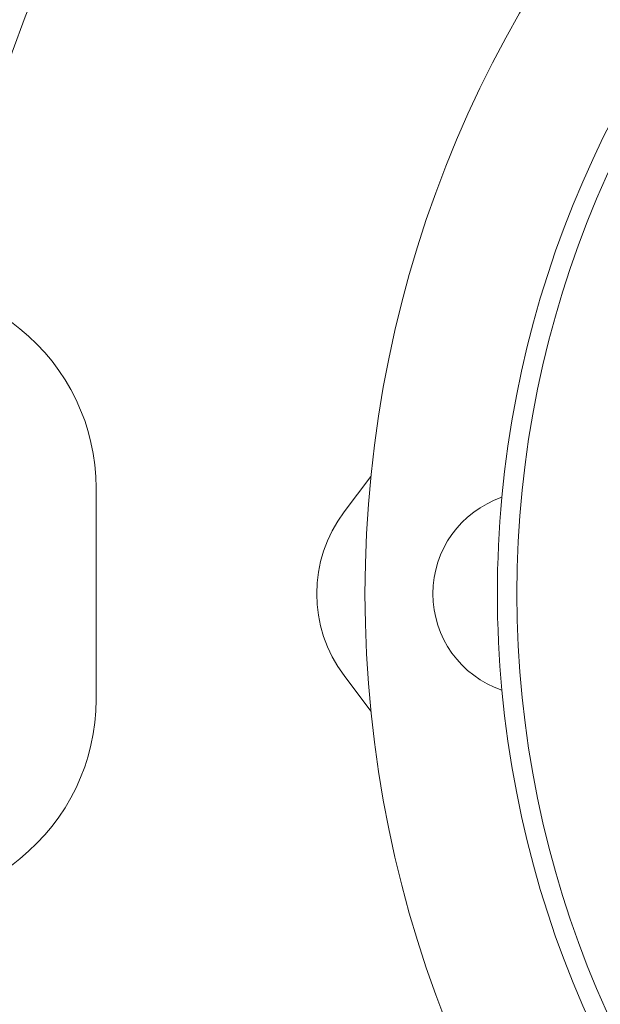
# Model space of a CAD drawing. Header units: inches. Extents: x 382808 to 408593, y -18409 to -9482.
# Tile 38 of 256: x 399248.61 to 399250.32, y -17218.75 to -17215.86. Entities that reach past the tile are written whole.
import ezdxf

# ---------------------------------------------------------------- set-up
doc = ezdxf.new("R2010")
doc.units = ezdxf.units.IN
doc.header["$LTSCALE"] = 2
doc.header["$MEASUREMENT"] = 0
doc.layers.add('!!!LOZAMET_Nr_pióra__9', color=220, linetype='CONTINUOUS', lineweight=0)

msp = doc.modelspace()

# ---------------------------------------------------------------- linework, layer by layer
at = {"layer": '!!!LOZAMET_Nr_pióra__9', "color": 7, "linetype": 'Continuous', "lineweight": 0}
for p, q in [((399248.4074, -17216.6029), (399248.6107, -17216.7656)), ((399249.6453, -17217.2003), (399249.5664, -17217.3046)), ((399248.8359, -17217.8574), (399248.8359, -17217.2341)), ((399249.6453, -17217.8912), (399249.5664, -17217.7869)), ((399248.4074, -17218.4885), (399248.6107, -17218.3259))]:
    msp.add_line(p, q, dxfattribs=at)
for radius in [3.435, 2.9873]:
    msp.add_circle((399253.0629, -17217.5457), radius, dxfattribs=at)
for centre, radius, start, end in [((399253.0629, -17217.5457), 4.75, 191.4482, 168.5518), ((399253.0629, -17217.5457), 3.045, 185.3512, 174.6488), ((399248.2359, -17217.2341), 0.6, 0, 51.3402), ((399250.1279, -17217.5457), 0.3, 108.81, 251.19), ((399253.0629, -17217.5457), 3.045, 174.6488, 185.3512), ((399249.8856, -17217.5457), 0.4, 142.9285, 217.0715), ((399248.2359, -17217.8574), 0.6, 308.6598, 0)]:
    msp.add_arc(centre, radius, start, end, dxfattribs=at)

doc.saveas('drawing.dxf')
